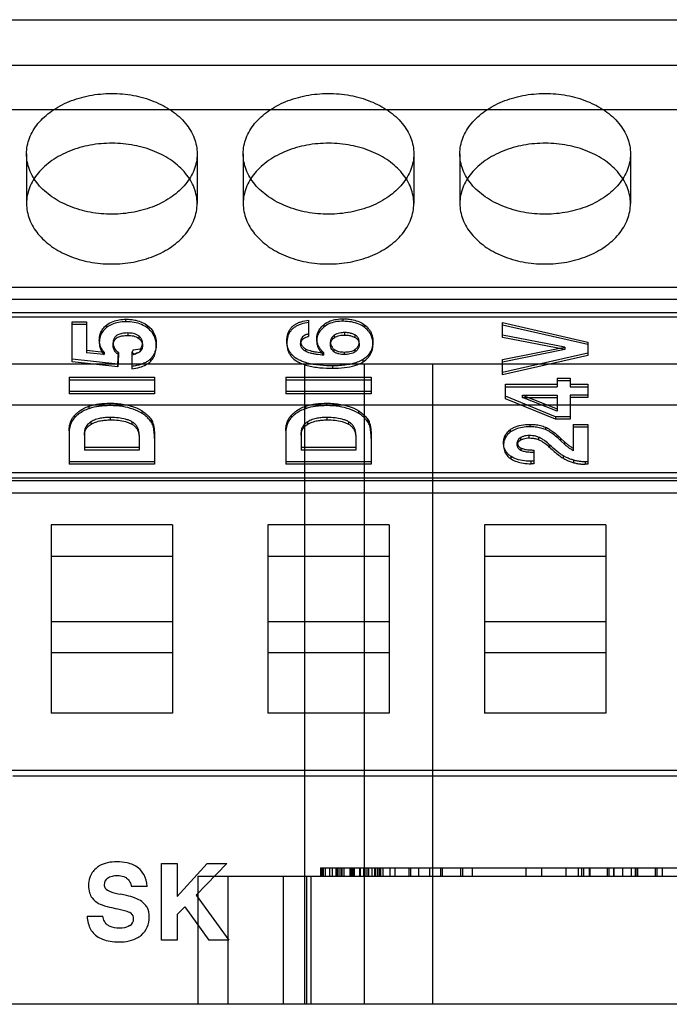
# Model space of a CAD drawing. Header units: millimetres. Extents: x 89 to 262, y 35 to 446.
# Tile 10 of 21: x 167 to 182, y 206 to 229. Entities that reach past the tile are written whole.
import ezdxf

# ---------------------------------------------------------------- set-up
doc = ezdxf.new("R2010")
doc.units = ezdxf.units.MM
doc.header["$LTSCALE"] = 31.513433
doc.layers.get('0').update_dxf_attribs({"linetype": 'CONTINUOUS'})

msp = doc.modelspace()

# ---------------------------------------------------------------- linework, layer by layer
at = {"color": 7, "linetype": 'Continuous'}
for p, q in [((136.313, 229.113), (207.433, 229.113)), ((135.853, 228.046), (208.153, 228.046)), ((115.353, 227.01), (235.353, 227.01)), ((167.333, 225.971), (167.333, 224.804)), ((171.333, 225.971), (171.333, 224.804)), ((172.413, 225.971), (172.413, 224.804)), ((176.413, 225.971), (176.413, 224.804)), ((177.493, 225.971), (177.493, 224.804)), ((181.493, 225.971), (181.493, 224.804)), ((207.433, 222.841), (136.313, 222.841)), ((136.313, 222.565), (207.433, 222.565)), ((136.313, 222.254), (207.433, 222.254)), ((136.313, 222.152), (207.433, 222.152)), ((168.401, 222.033), (168.74, 222.033)), ((168.401, 221.099), (168.401, 222.033)), ((168.401, 221.976), (168.74, 221.976)), ((168.74, 222.033), (168.74, 221.312)), ((169.211, 221.9), (169.211, 221.958)), ((169.665, 222.038), (169.665, 222.096)), ((170.177, 221.884), (170.177, 221.941)), ((173.948, 222.073), (173.948, 221.693)), ((174.303, 221.968), (174.303, 221.91)), ((174.758, 222.047), (174.758, 222.104)), ((175.263, 221.902), (175.263, 221.96)), ((178.493, 222.016), (180.493, 221.56)), ((178.493, 221.665), (178.493, 222.016)), ((180.493, 221.502), (178.493, 221.959)), ((169.708, 221.773), (169.708, 221.716)), ((169.964, 221.704), (169.964, 221.647)), ((174.55, 221.663), (174.55, 221.72)), ((174.791, 221.782), (174.791, 221.725)), ((175.035, 221.669), (175.035, 221.726)), ((179.952, 221.44), (178.493, 221.722)), ((169.04, 221.608), (169.04, 221.551)), ((169.363, 221.482), (169.363, 221.54)), ((170.052, 221.477), (170.052, 221.539)), ((170.375, 221.469), (170.375, 221.526)), ((173.437, 221.586), (173.437, 221.529)), ((173.76, 221.574), (173.76, 221.515)), ((174.136, 221.643), (174.136, 221.578)), ((174.136, 221.578), (174.136, 221.585)), ((174.46, 221.494), (174.459, 221.564)), ((174.459, 221.564), (174.46, 221.554)), ((175.132, 221.496), (175.132, 221.561)), ((175.455, 221.513), (175.455, 221.571)), ((179.952, 221.383), (178.493, 221.665)), ((178.493, 221.149), (179.952, 221.44)), ((179.952, 221.44), (179.952, 221.383)), ((180.493, 221.56), (180.493, 221.246)), ((168.74, 221.369), (169.15, 221.325)), ((169.15, 221.267), (168.74, 221.312)), ((169.15, 221.325), (169.15, 221.267)), ((169.476, 221.04), (169.491, 221.319)), ((169.491, 221.262), (169.476, 220.983)), ((169.491, 221.319), (169.491, 221.262)), ((169.806, 221.313), (169.806, 220.933)), ((169.836, 221.375), (170.001, 221.399)), ((170.001, 221.399), (170.001, 221.342)), ((173.872, 221.403), (173.872, 221.345)), ((174.303, 221.252), (174.303, 221.309)), ((174.538, 221.393), (174.538, 221.335)), ((174.784, 221.327), (174.784, 221.27)), ((175.042, 221.334), (175.042, 221.391)), ((179.952, 221.383), (178.493, 221.092)), ((180.493, 221.304), (178.493, 220.847)), ((180.493, 221.246), (178.493, 220.79)), ((184.377, 221.046), (141.329, 221.046)), ((169.476, 221.04), (168.401, 221.157)), ((169.476, 220.983), (168.401, 221.099)), ((169.476, 220.983), (169.476, 221.04)), ((170.246, 221.114), (170.246, 221.171)), ((173.853, 221.046), (173.853, 206.046)), ((174.511, 220.947), (174.511, 221.004)), ((175.223, 221.096), (175.223, 221.153)), ((175.253, 221.046), (175.253, 206.046)), ((176.853, 221.046), (176.853, 206.046)), ((178.493, 220.79), (178.493, 221.149)), ((168.333, 220.735), (170.333, 220.735)), ((168.333, 220.735), (168.333, 220.344)), ((168.333, 220.678), (170.333, 220.678)), ((170.333, 220.735), (170.333, 220.344)), ((173.413, 220.735), (175.413, 220.735)), ((173.413, 220.735), (173.413, 220.344)), ((173.413, 220.678), (175.413, 220.678)), ((175.413, 220.735), (175.413, 220.344)), ((178.561, 220.572), (179.772, 220.572)), ((178.561, 220.233), (178.561, 220.572)), ((178.561, 220.515), (179.772, 220.515)), ((179.772, 220.716), (180.076, 220.716)), ((179.772, 220.716), (179.772, 220.515)), ((179.772, 220.659), (180.076, 220.659)), ((180.076, 220.716), (180.076, 220.515)), ((180.076, 220.572), (180.493, 220.572)), ((180.076, 220.515), (180.493, 220.515)), ((180.493, 220.572), (180.493, 220.259)), ((170.333, 220.402), (168.333, 220.402)), ((170.333, 220.344), (168.333, 220.344)), ((175.413, 220.402), (173.413, 220.402)), ((175.413, 220.344), (173.413, 220.344)), ((179.732, 219.809), (178.561, 220.29)), ((178.958, 220.317), (179.772, 220.317)), ((178.958, 220.317), (179.772, 220)), ((178.958, 220.259), (178.958, 220.317)), ((179.772, 220.317), (179.772, 219.943)), ((180.493, 220.317), (180.076, 220.317)), ((180.076, 220.317), (180.076, 219.752)), ((235.353, 220.082), (115.353, 220.082)), ((168.797, 220.056), (168.797, 219.999)), ((169.293, 220.071), (169.293, 220.128)), ((173.877, 220.056), (173.877, 219.999)), ((174.373, 220.071), (174.373, 220.128)), ((179.732, 219.752), (178.561, 220.233)), ((178.958, 220.259), (179.772, 220.259)), ((179.772, 219.943), (178.958, 220.259)), ((180.493, 220.259), (180.076, 220.259)), ((168.463, 219.792), (168.463, 219.849)), ((170.041, 219.89), (170.041, 219.948)), ((173.543, 219.792), (173.543, 219.849)), ((175.121, 219.89), (175.121, 219.948)), ((168.85, 219.638), (168.85, 219.695)), ((169.3, 219.737), (169.3, 219.794)), ((169.801, 219.695), (169.801, 219.638)), ((170.255, 219.749), (170.255, 219.691)), ((173.93, 219.638), (173.93, 219.695)), ((174.38, 219.737), (174.38, 219.794)), ((174.881, 219.695), (174.881, 219.638)), ((175.335, 219.749), (175.335, 219.691)), ((179.138, 219.576), (179.138, 219.633)), ((180.076, 219.809), (179.732, 219.809)), ((179.732, 219.809), (179.732, 219.752)), ((180.076, 219.752), (179.732, 219.752)), ((180.153, 219.63), (180.493, 219.63)), ((180.153, 219.63), (180.153, 219.016)), ((180.493, 219.63), (180.493, 218.697)), ((168.333, 219.482), (168.333, 218.697)), ((168.691, 219.443), (168.691, 219.031)), ((169.974, 219.379), (169.974, 219.031)), ((173.413, 219.482), (173.413, 218.697)), ((173.771, 219.443), (173.771, 219.031)), ((175.054, 219.379), (175.054, 219.031)), ((178.682, 219.455), (178.682, 219.512)), ((179.121, 219.314), (179.121, 219.371)), ((179.5, 219.566), (179.5, 219.509)), ((180.153, 219.573), (180.493, 219.573)), ((170.333, 219.358), (170.333, 218.697)), ((175.413, 219.358), (175.413, 218.697)), ((178.517, 219.197), (178.517, 219.14)), ((178.84, 219.144), (178.84, 219.206)), ((178.919, 219.268), (178.919, 219.326)), ((179.347, 219.271), (179.347, 219.328)), ((179.603, 219.089), (179.603, 219.147)), ((179.855, 219.312), (179.955, 219.217)), ((179.855, 219.312), (179.855, 219.255)), ((179.855, 219.255), (179.955, 219.16)), ((179.955, 219.16), (179.955, 219.217)), ((169.974, 219.088), (168.691, 219.088)), ((169.974, 219.031), (168.691, 219.031)), ((175.054, 219.088), (173.771, 219.088)), ((175.054, 219.031), (173.771, 219.031)), ((178.926, 219.079), (178.926, 219.021)), ((179.229, 219.03), (179.229, 218.711)), ((170.333, 218.754), (168.333, 218.754)), ((170.333, 218.697), (168.333, 218.697)), ((175.413, 218.754), (173.413, 218.754)), ((175.413, 218.697), (173.413, 218.697)), ((178.698, 218.822), (178.698, 218.879)), ((179.229, 218.768), (179.161, 218.767)), ((179.161, 218.71), (179.161, 218.767)), ((179.229, 218.711), (179.161, 218.71)), ((179.913, 218.898), (179.913, 218.841)), ((180.167, 218.735), (180.167, 218.792)), ((180.493, 218.754), (180.429, 218.754)), ((180.429, 218.754), (180.429, 218.697)), ((180.493, 218.697), (180.429, 218.697)), ((136.313, 218.506), (207.433, 218.506)), ((136.313, 218.383), (207.433, 218.383)), ((207.433, 218.313), (136.313, 218.313)), ((136.313, 218.03), (207.433, 218.03)), ((170.758, 217.28), (167.908, 217.28)), ((167.908, 217.28), (167.908, 212.868)), ((170.758, 217.28), (170.758, 212.868)), ((175.838, 217.28), (172.988, 217.28)), ((172.988, 217.28), (172.988, 212.868)), ((175.838, 217.28), (175.838, 212.868)), ((180.918, 217.28), (178.068, 217.28)), ((178.068, 217.28), (178.068, 212.868)), ((180.918, 217.28), (180.918, 212.868)), ((167.908, 216.545), (170.758, 216.545)), ((172.988, 216.545), (175.838, 216.545)), ((178.068, 216.545), (180.918, 216.545)), ((167.908, 215.017), (170.758, 215.017)), ((172.988, 215.017), (175.838, 215.017)), ((178.068, 215.017), (180.918, 215.017)), ((170.758, 214.282), (167.908, 214.282)), ((175.838, 214.282), (172.988, 214.282)), ((180.918, 214.282), (178.068, 214.282)), ((170.758, 212.868), (167.908, 212.868)), ((175.838, 212.868), (172.988, 212.868)), ((180.918, 212.868), (178.068, 212.868)), ((207.433, 211.524), (136.313, 211.524)), ((195.693, 211.387), (167.012, 211.387)), ((170.495, 209.346), (170.862, 209.346)), ((170.495, 207.546), (170.495, 209.346)), ((170.862, 209.346), (170.862, 208.574)), ((171.566, 209.346), (170.862, 208.574)), ((172.033, 209.346), (171.31, 208.603)), ((171.566, 209.346), (172.033, 209.346)), ((174.228, 209.246), (188.864, 209.246)), ((174.228, 209.246), (174.228, 209.046)), ((174.261, 209.046), (174.261, 209.246)), ((174.286, 209.246), (174.286, 209.046)), ((174.344, 209.046), (174.344, 209.246)), ((174.438, 209.246), (174.438, 209.046)), ((174.499, 209.246), (174.499, 209.046)), ((174.591, 209.246), (174.591, 209.046)), ((174.594, 209.046), (174.594, 209.246)), ((174.627, 209.046), (174.627, 209.246)), ((174.653, 209.246), (174.653, 209.046)), ((174.704, 209.246), (174.704, 209.046)), ((174.727, 209.246), (174.727, 209.046)), ((174.771, 209.246), (174.771, 209.046)), ((174.918, 209.046), (174.918, 209.246)), ((174.929, 209.246), (174.929, 209.046)), ((174.939, 209.246), (174.939, 209.046)), ((174.971, 209.246), (174.971, 209.046)), ((174.988, 209.246), (174.988, 209.046)), ((175.019, 209.046), (175.019, 209.246)), ((175.138, 209.246), (175.138, 209.046)), ((175.156, 209.246), (175.156, 209.046)), ((175.231, 209.246), (175.231, 209.046)), ((175.26, 209.246), (175.26, 209.046)), ((175.269, 209.046), (175.269, 209.246)), ((175.318, 209.046), (175.318, 209.246)), ((175.353, 209.246), (175.353, 209.046)), ((175.432, 209.246), (175.432, 209.046)), ((175.5, 209.046), (175.5, 209.246)), ((175.512, 209.246), (175.512, 209.046)), ((175.566, 209.046), (175.566, 209.246)), ((175.605, 209.046), (175.605, 209.246)), ((175.636, 209.246), (175.636, 209.046)), ((175.684, 209.246), (175.684, 209.046)), ((175.853, 209.246), (175.853, 209.046)), ((175.97, 209.246), (175.97, 209.046)), ((176.293, 209.246), (176.293, 209.046)), ((176.337, 209.246), (176.337, 209.046)), ((176.52, 209.246), (176.52, 209.046)), ((176.785, 209.246), (176.785, 209.046)), ((177.041, 209.246), (177.041, 209.046)), ((177.08, 209.246), (177.08, 209.046)), ((177.508, 209.246), (177.508, 209.046)), ((177.554, 209.246), (177.554, 209.046)), ((177.778, 209.246), (177.778, 209.046)), ((179.041, 209.246), (179.041, 209.046)), ((179.407, 209.246), (179.407, 209.046)), ((179.978, 209.246), (179.978, 209.046)), ((180.265, 209.246), (180.265, 209.046)), ((180.347, 209.246), (180.347, 209.046)), ((180.389, 209.246), (180.389, 209.046)), ((180.521, 209.246), (180.521, 209.046)), ((180.543, 209.246), (180.543, 209.046)), ((180.948, 209.246), (180.948, 209.046)), ((180.984, 209.246), (180.984, 209.046)), ((181.095, 209.246), (181.095, 209.046)), ((181.103, 209.246), (181.103, 209.046)), ((181.308, 209.246), (181.308, 209.046)), ((181.513, 209.246), (181.513, 209.046)), ((181.603, 209.246), (181.603, 209.046)), ((181.639, 209.246), (181.639, 209.046)), ((181.655, 209.246), (181.655, 209.046)), ((182.07, 209.246), (182.07, 209.046)), ((182.109, 209.246), (182.109, 209.046)), ((182.235, 209.246), (182.235, 209.046)), ((171.353, 209.046), (191.353, 209.046)), ((171.353, 209.046), (171.353, 206.046)), ((172.053, 209.046), (172.053, 206.046)), ((173.353, 209.046), (173.353, 206.046)), ((173.9, 209.046), (173.9, 206.046)), ((173.997, 209.046), (173.997, 206.046)), ((170.161, 208.804), (169.794, 208.804)), ((171.31, 208.603), (172.079, 207.546)), ((171.045, 208.33), (170.862, 208.151)), ((171.045, 208.33), (171.605, 207.546)), ((168.753, 208.108), (169.119, 208.108)), ((169.663, 208.229), (169.443, 208.283)), ((170.862, 208.151), (170.862, 207.546)), ((170.862, 207.546), (170.495, 207.546)), ((172.079, 207.546), (171.605, 207.546)), ((242.148, 206.046), (132.971, 206.046))]:
    msp.add_line(p, q, dxfattribs=at)
for centre, radius, start, end in [((169.583, 208.791), 0.582, 29.3672, 50.0465), ((169.343, 208.846), 0.191, 126.6388, 179.4942), ((169.349, 208.827), 0.563, 179.8583, 197.347), ((169.278, 208.843), 0.125, 177.7324, 217.2627), ((169.368, 208.925), 0.247, 219.7081, 253.1716), ((169.22, 208.785), 0.428, 197.1042, 215.037), ((169.23, 208.811), 0.451, 216.973, 242.7803), ((169.942, 210.726), 2.138, 252.4206, 259.2814), ((169.799, 208.113), 0.415, 37.0112, 55.0523), ((169.588, 207.877), 0.359, 56.7099, 77.9279), ((169.69, 208.058), 0.153, 356.5302, 51.713), ((169.678, 208.071), 0.532, 310.7537, 1.615), ((169.659, 208.045), 0.184, 301.8214, 1.0742), ((169.335, 208.128), 0.599, 219.0307, 248.5504)]:
    msp.add_arc(centre, radius, start, end, dxfattribs=at)
for points, knots in [([(167.333, 225.971), (167.333, 226.095), (167.383, 226.354), (167.594, 226.702), (167.919, 226.993), (168.334, 227.214), (168.813, 227.352), (169.325, 227.4), (169.837, 227.355), (170.318, 227.219), (170.738, 226.999), (171.068, 226.706), (171.282, 226.356), (171.333, 226.095), (171.333, 225.971)], [0, 0, 0, 0, 0.069294, 0.142826, 0.222937, 0.309695, 0.402588, 0.49855, 0.594484, 0.687565, 0.775102, 0.85617, 0.930449, 1, 1, 1, 1]), ([(172.413, 225.971), (172.413, 226.095), (172.463, 226.354), (172.674, 226.702), (172.999, 226.993), (173.414, 227.214), (173.893, 227.352), (174.405, 227.4), (174.917, 227.355), (175.398, 227.219), (175.818, 226.999), (176.148, 226.706), (176.362, 226.356), (176.413, 226.095), (176.413, 225.971)], [0, 0, 0, 0, 0.069294, 0.142826, 0.222937, 0.309695, 0.402588, 0.49855, 0.594484, 0.687565, 0.775102, 0.85617, 0.930449, 1, 1, 1, 1]), ([(177.493, 225.971), (177.493, 226.095), (177.543, 226.354), (177.754, 226.702), (178.079, 226.993), (178.494, 227.214), (178.973, 227.352), (179.485, 227.4), (179.997, 227.355), (180.478, 227.219), (180.898, 226.999), (181.228, 226.706), (181.442, 226.356), (181.493, 226.095), (181.493, 225.971)], [0, 0, 0, 0, 0.069294, 0.142826, 0.222937, 0.309695, 0.402588, 0.49855, 0.594484, 0.687565, 0.775102, 0.85617, 0.930449, 1, 1, 1, 1]), ([(171.333, 224.804), (171.333, 224.928), (171.283, 225.187), (171.072, 225.535), (170.746, 225.827), (170.331, 226.047), (169.853, 226.186), (169.341, 226.234), (168.828, 226.189), (168.347, 226.053), (167.928, 225.833), (167.597, 225.54), (167.383, 225.189), (167.333, 224.929), (167.333, 224.804)], [0, 0, 0, 0, 0.069294, 0.142826, 0.222937, 0.309695, 0.402588, 0.49855, 0.594484, 0.687565, 0.775102, 0.85617, 0.930449, 1, 1, 1, 1]), ([(176.413, 224.804), (176.413, 224.928), (176.363, 225.187), (176.152, 225.535), (175.826, 225.827), (175.411, 226.047), (174.933, 226.186), (174.421, 226.234), (173.908, 226.189), (173.427, 226.053), (173.008, 225.833), (172.677, 225.54), (172.463, 225.189), (172.413, 224.929), (172.413, 224.804)], [0, 0, 0, 0, 0.069294, 0.142826, 0.222937, 0.309695, 0.402588, 0.49855, 0.594484, 0.687565, 0.775102, 0.85617, 0.930449, 1, 1, 1, 1]), ([(181.493, 224.804), (181.493, 224.928), (181.443, 225.187), (181.232, 225.535), (180.906, 225.827), (180.491, 226.047), (180.013, 226.186), (179.501, 226.234), (178.988, 226.189), (178.507, 226.053), (178.088, 225.833), (177.757, 225.54), (177.543, 225.189), (177.493, 224.929), (177.493, 224.804)], [0, 0, 0, 0, 0.069294, 0.142826, 0.222937, 0.309695, 0.402588, 0.49855, 0.594484, 0.687565, 0.775102, 0.85617, 0.930449, 1, 1, 1, 1]), ([(171.333, 225.971), (171.333, 225.846), (171.283, 225.588), (171.072, 225.24), (170.746, 224.948), (170.331, 224.727), (169.853, 224.589), (169.341, 224.541), (168.828, 224.586), (168.347, 224.722), (167.928, 224.942), (167.597, 225.235), (167.383, 225.585), (167.333, 225.846), (167.333, 225.971)], [0, 0, 0, 0, 0.069294, 0.142826, 0.222937, 0.309695, 0.402588, 0.49855, 0.594484, 0.687565, 0.775102, 0.85617, 0.930449, 1, 1, 1, 1]), ([(176.413, 225.971), (176.413, 225.846), (176.363, 225.588), (176.152, 225.24), (175.826, 224.948), (175.411, 224.727), (174.933, 224.589), (174.421, 224.541), (173.908, 224.586), (173.427, 224.722), (173.008, 224.942), (172.677, 225.235), (172.463, 225.585), (172.413, 225.846), (172.413, 225.971)], [0, 0, 0, 0, 0.069294, 0.142826, 0.222937, 0.309695, 0.402588, 0.49855, 0.594484, 0.687565, 0.775102, 0.85617, 0.930449, 1, 1, 1, 1]), ([(181.493, 225.971), (181.493, 225.846), (181.443, 225.588), (181.232, 225.24), (180.906, 224.948), (180.491, 224.727), (180.013, 224.589), (179.501, 224.541), (178.988, 224.586), (178.507, 224.722), (178.088, 224.942), (177.757, 225.235), (177.543, 225.585), (177.493, 225.846), (177.493, 225.971)], [0, 0, 0, 0, 0.069294, 0.142826, 0.222937, 0.309695, 0.402588, 0.49855, 0.594484, 0.687565, 0.775102, 0.85617, 0.930449, 1, 1, 1, 1]), ([(167.333, 224.804), (167.333, 224.679), (167.383, 224.421), (167.594, 224.073), (167.919, 223.781), (168.334, 223.56), (168.813, 223.422), (169.325, 223.374), (169.837, 223.419), (170.318, 223.555), (170.738, 223.775), (171.068, 224.068), (171.282, 224.419), (171.333, 224.679), (171.333, 224.804)], [0, 0, 0, 0, 0.069294, 0.142826, 0.222937, 0.309695, 0.402588, 0.49855, 0.594484, 0.687565, 0.775102, 0.85617, 0.930449, 1, 1, 1, 1]), ([(172.413, 224.804), (172.413, 224.679), (172.463, 224.421), (172.674, 224.073), (172.999, 223.781), (173.414, 223.56), (173.893, 223.422), (174.405, 223.374), (174.917, 223.419), (175.398, 223.555), (175.818, 223.775), (176.148, 224.068), (176.362, 224.419), (176.413, 224.679), (176.413, 224.804)], [0, 0, 0, 0, 0.069294, 0.142826, 0.222937, 0.309695, 0.402588, 0.49855, 0.594484, 0.687565, 0.775102, 0.85617, 0.930449, 1, 1, 1, 1]), ([(177.493, 224.804), (177.493, 224.679), (177.543, 224.421), (177.754, 224.073), (178.079, 223.781), (178.494, 223.56), (178.973, 223.422), (179.485, 223.374), (179.997, 223.419), (180.478, 223.555), (180.898, 223.775), (181.228, 224.068), (181.442, 224.419), (181.493, 224.679), (181.493, 224.804)], [0, 0, 0, 0, 0.069294, 0.142826, 0.222937, 0.309695, 0.402588, 0.49855, 0.594484, 0.687565, 0.775102, 0.85617, 0.930449, 1, 1, 1, 1]), ([(169.04, 221.608), (169.04, 221.635), (169.044, 221.689), (169.068, 221.779), (169.121, 221.874), (169.179, 221.932), (169.211, 221.958)], [0, 0, 0, 0, 0.201334, 0.399394, 0.691507, 1, 1, 1, 1]), ([(169.211, 221.9), (169.176, 221.872), (169.113, 221.808), (169.052, 221.686), (169.04, 221.596), (169.04, 221.551)], [0, 0, 0, 0, 0.337186, 0.664077, 1, 1, 1, 1]), ([(169.211, 221.958), (169.258, 221.995), (169.354, 222.049), (169.511, 222.088), (169.613, 222.096), (169.665, 222.096)], [0, 0, 0, 0, 0.368781, 0.67501, 1, 1, 1, 1]), ([(169.665, 222.038), (169.605, 222.038), (169.492, 222.029), (169.337, 221.983), (169.249, 221.93), (169.211, 221.9)], [0, 0, 0, 0, 0.369441, 0.70106, 1, 1, 1, 1]), ([(169.665, 222.096), (169.704, 222.096), (169.782, 222.092), (169.912, 222.071), (170.047, 222.025), (170.137, 221.972), (170.177, 221.941)], [0, 0, 0, 0, 0.218871, 0.430017, 0.720809, 1, 1, 1, 1]), ([(170.177, 221.884), (170.133, 221.918), (170.031, 221.977), (169.856, 222.028), (169.73, 222.038), (169.665, 222.038)], [0, 0, 0, 0, 0.307183, 0.638659, 1, 1, 1, 1]), ([(170.177, 221.941), (170.227, 221.902), (170.304, 221.819), (170.365, 221.67), (170.375, 221.574), (170.375, 221.526)], [0, 0, 0, 0, 0.398149, 0.695671, 1, 1, 1, 1]), ([(173.437, 221.586), (173.437, 221.613), (173.44, 221.666), (173.455, 221.741), (173.481, 221.809), (173.517, 221.87), (173.564, 221.924), (173.622, 221.97), (173.691, 222.009), (173.799, 222.05), (173.887, 222.066), (173.948, 222.073)], [0, 0, 0, 0, 0.102317, 0.201162, 0.290446, 0.379013, 0.468507, 0.560765, 0.661632, 0.768581, 1, 1, 1, 1]), ([(173.948, 222.016), (173.887, 222.009), (173.799, 221.992), (173.691, 221.951), (173.622, 221.913), (173.564, 221.866), (173.517, 221.812), (173.481, 221.752), (173.455, 221.684), (173.44, 221.609), (173.437, 221.556), (173.437, 221.529)], [0, 0, 0, 0, 0.231419, 0.338368, 0.439235, 0.531493, 0.620987, 0.709554, 0.798838, 0.897683, 1, 1, 1, 1]), ([(174.136, 221.635), (174.136, 221.676), (174.148, 221.761), (174.207, 221.876), (174.269, 221.94), (174.303, 221.968)], [0, 0, 0, 0, 0.320882, 0.651884, 1, 1, 1, 1]), ([(174.303, 221.91), (174.269, 221.883), (174.209, 221.821), (174.15, 221.708), (174.136, 221.626), (174.136, 221.585)], [0, 0, 0, 0, 0.347993, 0.67914, 1, 1, 1, 1]), ([(174.303, 221.968), (174.349, 222.005), (174.445, 222.059), (174.603, 222.098), (174.705, 222.104), (174.758, 222.104)], [0, 0, 0, 0, 0.364077, 0.671638, 1, 1, 1, 1]), ([(174.758, 222.047), (174.698, 222.047), (174.584, 222.039), (174.428, 221.993), (174.34, 221.94), (174.303, 221.91)], [0, 0, 0, 0, 0.374419, 0.706082, 1, 1, 1, 1]), ([(174.758, 222.104), (174.798, 222.104), (174.876, 222.101), (175.003, 222.082), (175.136, 222.04), (175.224, 221.989), (175.263, 221.96)], [0, 0, 0, 0, 0.222191, 0.436136, 0.725343, 1, 1, 1, 1]), ([(175.263, 221.902), (175.221, 221.935), (175.121, 221.99), (174.948, 222.038), (174.824, 222.047), (174.758, 222.047)], [0, 0, 0, 0, 0.300887, 0.633087, 1, 1, 1, 1]), ([(175.263, 221.96), (175.288, 221.941), (175.333, 221.901), (175.384, 221.836), (175.418, 221.77), (175.447, 221.684), (175.455, 221.616), (175.455, 221.571)], [0, 0, 0, 0, 0.204394, 0.400356, 0.549106, 0.697427, 1, 1, 1, 1]), ([(175.455, 221.513), (175.455, 221.565), (175.442, 221.667), (175.374, 221.803), (175.303, 221.873), (175.263, 221.902)], [0, 0, 0, 0, 0.345456, 0.672101, 1, 1, 1, 1]), ([(169.708, 221.773), (169.684, 221.773), (169.638, 221.771), (169.575, 221.763), (169.522, 221.75), (169.467, 221.728), (169.423, 221.698), (169.393, 221.659), (169.376, 221.624), (169.366, 221.584), (169.363, 221.555), (169.363, 221.541)], [0, 0, 0, 0, 0.151348, 0.293962, 0.403332, 0.503294, 0.663745, 0.739265, 0.815506, 0.905349, 1, 1, 1, 1]), ([(169.363, 221.483), (169.363, 221.498), (169.366, 221.527), (169.376, 221.567), (169.393, 221.601), (169.423, 221.64), (169.467, 221.671), (169.522, 221.692), (169.575, 221.706), (169.638, 221.714), (169.684, 221.716), (169.708, 221.716)], [0, 0, 0, 0, 0.094651, 0.184494, 0.260735, 0.336255, 0.496706, 0.596668, 0.706038, 0.848652, 1, 1, 1, 1]), ([(169.964, 221.704), (169.927, 221.732), (169.863, 221.758), (169.774, 221.771), (169.731, 221.773), (169.708, 221.773)], [0, 0, 0, 0, 0.512987, 0.748768, 1, 1, 1, 1]), ([(169.708, 221.716), (169.731, 221.716), (169.774, 221.714), (169.863, 221.701), (169.927, 221.675), (169.964, 221.647)], [0, 0, 0, 0, 0.251232, 0.487013, 1, 1, 1, 1]), ([(170.052, 221.534), (170.052, 221.555), (170.046, 221.599), (170.015, 221.658), (169.982, 221.69), (169.964, 221.704)], [0, 0, 0, 0, 0.320233, 0.651114, 1, 1, 1, 1]), ([(170.375, 221.469), (170.375, 221.524), (170.362, 221.632), (170.292, 221.778), (170.217, 221.852), (170.177, 221.884)], [0, 0, 0, 0, 0.348137, 0.675069, 1, 1, 1, 1]), ([(173.948, 221.751), (173.923, 221.745), (173.88, 221.731), (173.825, 221.702), (173.787, 221.666), (173.765, 221.622), (173.76, 221.59), (173.76, 221.574)], [0, 0, 0, 0, 0.2769, 0.481169, 0.661675, 0.829122, 1, 1, 1, 1]), ([(173.76, 221.517), (173.76, 221.532), (173.765, 221.564), (173.787, 221.608), (173.825, 221.644), (173.88, 221.674), (173.923, 221.687), (173.948, 221.693)], [0, 0, 0, 0, 0.170878, 0.338325, 0.518831, 0.7231, 1, 1, 1, 1]), ([(174.55, 221.72), (174.531, 221.708), (174.499, 221.679), (174.467, 221.625), (174.459, 221.584), (174.459, 221.564)], [0, 0, 0, 0, 0.35027, 0.681272, 1, 1, 1, 1]), ([(174.791, 221.782), (174.77, 221.782), (174.731, 221.78), (174.648, 221.768), (174.586, 221.745), (174.55, 221.72)], [0, 0, 0, 0, 0.243848, 0.474422, 1, 1, 1, 1]), ([(174.55, 221.663), (174.586, 221.688), (174.648, 221.711), (174.731, 221.723), (174.77, 221.725), (174.791, 221.725)], [0, 0, 0, 0, 0.525578, 0.756152, 1, 1, 1, 1]), ([(175.035, 221.726), (175.011, 221.739), (174.959, 221.761), (174.876, 221.78), (174.819, 221.783), (174.791, 221.782)], [0, 0, 0, 0, 0.326868, 0.661575, 1, 1, 1, 1]), ([(174.791, 221.725), (174.819, 221.725), (174.876, 221.722), (174.959, 221.703), (175.011, 221.682), (175.035, 221.669)], [0, 0, 0, 0, 0.338425, 0.673132, 1, 1, 1, 1]), ([(175.132, 221.561), (175.132, 221.576), (175.129, 221.604), (175.117, 221.643), (175.09, 221.688), (175.058, 221.713), (175.035, 221.726)], [0, 0, 0, 0, 0.225242, 0.418247, 0.60812, 1, 1, 1, 1]), ([(175.035, 221.669), (175.058, 221.656), (175.09, 221.631), (175.117, 221.586), (175.129, 221.547), (175.132, 221.518), (175.132, 221.503)], [0, 0, 0, 0, 0.39188, 0.581753, 0.774758, 1, 1, 1, 1]), ([(169.15, 221.325), (169.127, 221.352), (169.087, 221.41), (169.049, 221.507), (169.04, 221.575), (169.04, 221.608)], [0, 0, 0, 0, 0.342869, 0.674614, 1, 1, 1, 1]), ([(169.04, 221.551), (169.04, 221.517), (169.049, 221.449), (169.087, 221.352), (169.127, 221.294), (169.15, 221.267)], [0, 0, 0, 0, 0.325386, 0.657131, 1, 1, 1, 1]), ([(169.363, 221.54), (169.363, 221.512), (169.374, 221.454), (169.42, 221.377), (169.465, 221.336), (169.491, 221.319)], [0, 0, 0, 0, 0.31943, 0.650038, 1, 1, 1, 1]), ([(169.491, 221.262), (169.465, 221.279), (169.42, 221.319), (169.374, 221.397), (169.363, 221.454), (169.363, 221.483)], [0, 0, 0, 0, 0.349965, 0.680575, 1, 1, 1, 1]), ([(169.964, 221.647), (169.982, 221.633), (170.015, 221.601), (170.046, 221.541), (170.052, 221.498), (170.052, 221.477)], [0, 0, 0, 0, 0.348886, 0.679767, 1, 1, 1, 1]), ([(170.001, 221.399), (170.013, 221.411), (170.044, 221.451), (170.052, 221.502), (170.052, 221.534)], [0, 0, 0, 0, 0.353904, 1, 1, 1, 1]), ([(170.052, 221.477), (170.052, 221.445), (170.044, 221.394), (170.013, 221.354), (170.001, 221.342)], [0, 0, 0, 0, 0.646096, 1, 1, 1, 1]), ([(170.375, 221.526), (170.375, 221.498), (170.371, 221.42), (170.344, 221.318), (170.295, 221.229), (170.263, 221.19), (170.246, 221.171)], [0, 0, 0, 0, 0.21802, 0.609021, 0.802831, 1, 1, 1, 1]), ([(170.246, 221.114), (170.274, 221.143), (170.323, 221.211), (170.367, 221.334), (170.375, 221.423), (170.375, 221.469)], [0, 0, 0, 0, 0.312239, 0.641888, 1, 1, 1, 1]), ([(174.511, 221.004), (174.49, 221.004), (174.362, 221.006), (174.185, 221.016), (173.985, 221.049), (173.859, 221.083), (173.755, 221.124), (173.647, 221.181), (173.555, 221.255), (173.492, 221.348), (173.449, 221.448), (173.437, 221.531), (173.437, 221.586)], [0, 0, 0, 0, 0.046952, 0.280746, 0.389677, 0.492008, 0.565365, 0.63456, 0.761102, 0.82041, 0.879199, 1, 1, 1, 1]), ([(173.437, 221.529), (173.437, 221.474), (173.449, 221.391), (173.492, 221.291), (173.555, 221.198), (173.647, 221.123), (173.755, 221.066), (173.859, 221.026), (173.985, 220.992), (174.185, 220.958), (174.362, 220.948), (174.49, 220.947), (174.511, 220.947)], [0, 0, 0, 0, 0.120801, 0.17959, 0.238898, 0.36544, 0.434635, 0.507992, 0.610323, 0.719254, 0.953048, 1, 1, 1, 1]), ([(173.76, 221.574), (173.76, 221.551), (173.769, 221.505), (173.81, 221.444), (173.85, 221.415), (173.872, 221.403)], [0, 0, 0, 0, 0.316152, 0.647041, 1, 1, 1, 1]), ([(173.872, 221.345), (173.85, 221.357), (173.81, 221.387), (173.77, 221.447), (173.76, 221.493), (173.76, 221.516)], [0, 0, 0, 0, 0.351758, 0.681651, 1, 1, 1, 1]), ([(174.303, 221.309), (174.283, 221.329), (174.244, 221.368), (174.189, 221.442), (174.148, 221.53), (174.136, 221.601), (174.136, 221.635)], [0, 0, 0, 0, 0.22707, 0.441611, 0.72697, 1, 1, 1, 1]), ([(174.136, 221.578), (174.136, 221.54), (174.15, 221.461), (174.209, 221.349), (174.269, 221.284), (174.303, 221.252)], [0, 0, 0, 0, 0.298319, 0.626971, 1, 1, 1, 1]), ([(174.46, 221.5), (174.459, 221.52), (174.465, 221.563), (174.497, 221.62), (174.531, 221.65), (174.55, 221.663)], [0, 0, 0, 0, 0.318767, 0.649453, 1, 1, 1, 1]), ([(174.46, 221.554), (174.459, 221.534), (174.466, 221.493), (174.494, 221.437), (174.522, 221.406), (174.538, 221.393)], [0, 0, 0, 0, 0.3319, 0.658018, 1, 1, 1, 1]), ([(174.538, 221.335), (174.522, 221.349), (174.492, 221.381), (174.465, 221.438), (174.459, 221.48), (174.46, 221.5)], [0, 0, 0, 0, 0.347487, 0.678475, 1, 1, 1, 1]), ([(175.044, 221.392), (175.063, 221.405), (175.095, 221.438), (175.127, 221.497), (175.133, 221.54), (175.132, 221.561)], [0, 0, 0, 0, 0.35416, 0.682469, 1, 1, 1, 1]), ([(175.132, 221.503), (175.133, 221.482), (175.127, 221.439), (175.095, 221.38), (175.063, 221.348), (175.044, 221.334)], [0, 0, 0, 0, 0.317534, 0.645847, 1, 1, 1, 1]), ([(175.455, 221.571), (175.455, 221.537), (175.449, 221.47), (175.424, 221.383), (175.386, 221.311), (175.325, 221.231), (175.266, 221.181), (175.223, 221.153)], [0, 0, 0, 0, 0.202053, 0.399656, 0.54353, 0.690265, 1, 1, 1, 1]), ([(175.223, 221.096), (175.27, 221.127), (175.356, 221.199), (175.44, 221.347), (175.455, 221.458), (175.455, 221.513)], [0, 0, 0, 0, 0.340787, 0.665784, 1, 1, 1, 1]), ([(169.806, 221.313), (169.81, 221.319), (169.817, 221.333), (169.826, 221.354), (169.833, 221.368), (169.836, 221.375)], [0, 0, 0, 0, 0.338604, 0.672121, 1, 1, 1, 1]), ([(170.001, 221.342), (169.989, 221.331), (169.96, 221.312), (169.896, 221.281), (169.842, 221.265), (169.806, 221.255)], [0, 0, 0, 0, 0.215949, 0.481439, 1, 1, 1, 1]), ([(169.858, 221.28), (169.852, 221.284), (169.841, 221.29), (169.823, 221.301), (169.812, 221.309), (169.806, 221.313)], [0, 0, 0, 0, 0.327724, 0.660856, 1, 1, 1, 1]), ([(170.001, 221.342), (169.989, 221.332), (169.961, 221.316), (169.913, 221.296), (169.877, 221.285), (169.858, 221.28)], [0, 0, 0, 0, 0.285477, 0.624227, 1, 1, 1, 1]), ([(173.872, 221.403), (173.887, 221.393), (173.923, 221.377), (173.983, 221.358), (174.054, 221.341), (174.161, 221.323), (174.246, 221.314), (174.303, 221.309)], [0, 0, 0, 0, 0.119644, 0.265585, 0.428372, 0.60759, 1, 1, 1, 1]), ([(174.303, 221.252), (174.246, 221.257), (174.161, 221.266), (174.054, 221.284), (173.983, 221.3), (173.923, 221.32), (173.887, 221.336), (173.872, 221.345)], [0, 0, 0, 0, 0.39241, 0.571628, 0.734415, 0.880356, 1, 1, 1, 1]), ([(174.538, 221.393), (174.554, 221.38), (174.592, 221.357), (174.653, 221.338), (174.719, 221.329), (174.762, 221.327), (174.784, 221.327)], [0, 0, 0, 0, 0.23368, 0.501852, 0.742312, 1, 1, 1, 1]), ([(174.784, 221.27), (174.762, 221.27), (174.719, 221.271), (174.653, 221.28), (174.592, 221.3), (174.554, 221.322), (174.538, 221.335)], [0, 0, 0, 0, 0.257688, 0.498148, 0.76632, 1, 1, 1, 1]), ([(174.784, 221.327), (174.807, 221.327), (174.851, 221.329), (174.94, 221.341), (175.005, 221.364), (175.042, 221.391)], [0, 0, 0, 0, 0.252186, 0.488957, 1, 1, 1, 1]), ([(175.042, 221.334), (175.005, 221.307), (174.94, 221.283), (174.851, 221.271), (174.807, 221.27), (174.784, 221.27)], [0, 0, 0, 0, 0.511043, 0.747814, 1, 1, 1, 1]), ([(170.246, 221.171), (170.228, 221.152), (170.184, 221.116), (170.106, 221.071), (170.015, 221.035), (169.913, 221.008), (169.842, 220.995), (169.806, 220.99)], [0, 0, 0, 0, 0.161651, 0.350709, 0.554146, 0.771339, 1, 1, 1, 1]), ([(169.806, 220.933), (169.867, 220.942), (169.981, 220.964), (170.132, 221.022), (170.214, 221.081), (170.246, 221.114)], [0, 0, 0, 0, 0.383118, 0.717386, 1, 1, 1, 1]), ([(175.223, 221.153), (175.19, 221.132), (175.114, 221.093), (174.984, 221.051), (174.836, 221.023), (174.677, 221.007), (174.567, 221.004), (174.511, 221.004)], [0, 0, 0, 0, 0.157774, 0.34823, 0.553383, 0.771619, 1, 1, 1, 1]), ([(174.511, 220.947), (174.604, 220.947), (174.78, 220.955), (175.022, 220.999), (175.164, 221.058), (175.223, 221.096)], [0, 0, 0, 0, 0.380155, 0.716204, 1, 1, 1, 1]), ([(168.463, 219.849), (168.492, 219.88), (168.558, 219.938), (168.671, 220.007), (168.754, 220.042), (168.797, 220.056)], [0, 0, 0, 0, 0.322943, 0.656736, 1, 1, 1, 1]), ([(168.797, 220.056), (168.873, 220.083), (169.038, 220.119), (169.206, 220.128), (169.293, 220.128)], [0, 0, 0, 0, 0.479988, 1, 1, 1, 1]), ([(169.293, 220.071), (169.206, 220.071), (169.038, 220.061), (168.873, 220.025), (168.797, 219.999)], [0, 0, 0, 0, 0.520012, 1, 1, 1, 1]), ([(169.293, 220.128), (169.352, 220.128), (169.609, 220.119), (169.872, 220.053), (170.041, 219.948)], [0, 0, 0, 0, 0.228423, 1, 1, 1, 1]), ([(170.041, 219.89), (169.976, 219.931), (169.828, 219.999), (169.574, 220.059), (169.39, 220.071), (169.293, 220.071)], [0, 0, 0, 0, 0.29253, 0.625773, 1, 1, 1, 1]), ([(173.543, 219.849), (173.572, 219.88), (173.638, 219.938), (173.751, 220.007), (173.834, 220.042), (173.877, 220.056)], [0, 0, 0, 0, 0.322943, 0.656736, 1, 1, 1, 1]), ([(173.877, 220.056), (173.953, 220.083), (174.118, 220.119), (174.286, 220.128), (174.373, 220.128)], [0, 0, 0, 0, 0.479988, 1, 1, 1, 1]), ([(174.373, 220.071), (174.286, 220.071), (174.118, 220.061), (173.953, 220.025), (173.877, 219.999)], [0, 0, 0, 0, 0.520012, 1, 1, 1, 1]), ([(174.373, 220.128), (174.432, 220.128), (174.689, 220.119), (174.952, 220.053), (175.121, 219.948)], [0, 0, 0, 0, 0.228423, 1, 1, 1, 1]), ([(175.121, 219.89), (175.056, 219.931), (174.908, 219.999), (174.654, 220.059), (174.47, 220.071), (174.373, 220.071)], [0, 0, 0, 0, 0.29253, 0.625773, 1, 1, 1, 1]), ([(168.333, 219.482), (168.333, 219.511), (168.337, 219.593), (168.364, 219.699), (168.413, 219.79), (168.445, 219.831), (168.463, 219.849)], [0, 0, 0, 0, 0.223192, 0.614839, 0.80668, 1, 1, 1, 1]), ([(168.797, 219.999), (168.754, 219.985), (168.671, 219.95), (168.558, 219.88), (168.492, 219.823), (168.463, 219.792)], [0, 0, 0, 0, 0.343264, 0.677057, 1, 1, 1, 1]), ([(170.041, 219.948), (170.069, 219.93), (170.124, 219.892), (170.196, 219.825), (170.237, 219.775), (170.255, 219.749)], [0, 0, 0, 0, 0.342455, 0.675779, 1, 1, 1, 1]), ([(170.255, 219.691), (170.237, 219.718), (170.196, 219.768), (170.124, 219.835), (170.069, 219.873), (170.041, 219.89)], [0, 0, 0, 0, 0.324221, 0.657545, 1, 1, 1, 1]), ([(173.413, 219.482), (173.413, 219.511), (173.417, 219.593), (173.444, 219.699), (173.493, 219.79), (173.525, 219.831), (173.543, 219.849)], [0, 0, 0, 0, 0.223192, 0.614839, 0.80668, 1, 1, 1, 1]), ([(173.877, 219.999), (173.834, 219.985), (173.751, 219.95), (173.638, 219.88), (173.572, 219.823), (173.543, 219.792)], [0, 0, 0, 0, 0.343264, 0.677057, 1, 1, 1, 1]), ([(175.121, 219.948), (175.149, 219.93), (175.204, 219.892), (175.276, 219.825), (175.317, 219.775), (175.335, 219.749)], [0, 0, 0, 0, 0.342455, 0.675779, 1, 1, 1, 1]), ([(175.335, 219.691), (175.317, 219.718), (175.276, 219.768), (175.204, 219.835), (175.149, 219.873), (175.121, 219.89)], [0, 0, 0, 0, 0.324221, 0.657545, 1, 1, 1, 1]), ([(168.463, 219.792), (168.434, 219.762), (168.384, 219.692), (168.341, 219.565), (168.333, 219.472), (168.333, 219.424)], [0, 0, 0, 0, 0.309227, 0.639559, 1, 1, 1, 1]), ([(168.85, 219.695), (168.819, 219.677), (168.762, 219.632), (168.705, 219.544), (168.691, 219.476), (168.691, 219.443)], [0, 0, 0, 0, 0.352359, 0.683549, 1, 1, 1, 1]), ([(168.691, 219.381), (168.691, 219.414), (168.703, 219.483), (168.761, 219.574), (168.818, 219.619), (168.85, 219.638)], [0, 0, 0, 0, 0.316941, 0.647748, 1, 1, 1, 1]), ([(169.3, 219.794), (169.26, 219.794), (169.184, 219.792), (169.066, 219.777), (168.953, 219.748), (168.881, 219.715), (168.85, 219.695)], [0, 0, 0, 0, 0.253913, 0.492988, 0.763996, 1, 1, 1, 1]), ([(168.85, 219.638), (168.881, 219.657), (168.953, 219.69), (169.066, 219.72), (169.184, 219.734), (169.26, 219.737), (169.3, 219.737)], [0, 0, 0, 0, 0.236004, 0.507012, 0.746087, 1, 1, 1, 1]), ([(169.801, 219.695), (169.779, 219.708), (169.73, 219.73), (169.626, 219.764), (169.481, 219.789), (169.362, 219.794), (169.3, 219.794)], [0, 0, 0, 0, 0.146684, 0.309177, 0.636023, 1, 1, 1, 1]), ([(169.3, 219.737), (169.362, 219.737), (169.481, 219.732), (169.626, 219.707), (169.73, 219.673), (169.779, 219.65), (169.801, 219.638)], [0, 0, 0, 0, 0.363977, 0.690823, 0.853316, 1, 1, 1, 1]), ([(169.974, 219.379), (169.974, 219.41), (169.969, 219.466), (169.946, 219.542), (169.91, 219.605), (169.861, 219.657), (169.821, 219.684), (169.801, 219.695)], [0, 0, 0, 0, 0.240149, 0.438349, 0.628964, 0.810368, 1, 1, 1, 1]), ([(169.801, 219.638), (169.821, 219.626), (169.861, 219.6), (169.91, 219.548), (169.946, 219.485), (169.969, 219.408), (169.974, 219.352), (169.974, 219.322)], [0, 0, 0, 0, 0.189632, 0.371036, 0.561651, 0.759851, 1, 1, 1, 1]), ([(170.255, 219.749), (170.266, 219.733), (170.287, 219.692), (170.309, 219.622), (170.329, 219.509), (170.333, 219.419), (170.333, 219.358)], [0, 0, 0, 0, 0.146243, 0.337109, 0.544975, 1, 1, 1, 1]), ([(170.333, 219.301), (170.333, 219.329), (170.332, 219.382), (170.326, 219.458), (170.317, 219.527), (170.302, 219.589), (170.283, 219.644), (170.265, 219.677), (170.255, 219.691)], [0, 0, 0, 0, 0.205844, 0.394289, 0.566571, 0.723777, 0.867828, 1, 1, 1, 1]), ([(173.543, 219.792), (173.514, 219.762), (173.464, 219.692), (173.421, 219.565), (173.413, 219.472), (173.413, 219.424)], [0, 0, 0, 0, 0.309227, 0.639559, 1, 1, 1, 1]), ([(173.93, 219.695), (173.899, 219.677), (173.842, 219.632), (173.785, 219.544), (173.771, 219.476), (173.771, 219.443)], [0, 0, 0, 0, 0.352359, 0.683549, 1, 1, 1, 1]), ([(173.771, 219.381), (173.771, 219.414), (173.783, 219.483), (173.841, 219.574), (173.898, 219.619), (173.93, 219.638)], [0, 0, 0, 0, 0.316941, 0.647748, 1, 1, 1, 1]), ([(174.38, 219.794), (174.34, 219.794), (174.264, 219.792), (174.146, 219.777), (174.033, 219.748), (173.961, 219.715), (173.93, 219.695)], [0, 0, 0, 0, 0.253913, 0.492988, 0.763996, 1, 1, 1, 1]), ([(173.93, 219.638), (173.961, 219.657), (174.033, 219.69), (174.146, 219.72), (174.264, 219.734), (174.34, 219.737), (174.38, 219.737)], [0, 0, 0, 0, 0.236004, 0.507012, 0.746087, 1, 1, 1, 1]), ([(174.881, 219.695), (174.859, 219.708), (174.81, 219.73), (174.706, 219.764), (174.561, 219.789), (174.442, 219.794), (174.38, 219.794)], [0, 0, 0, 0, 0.146684, 0.309177, 0.636023, 1, 1, 1, 1]), ([(174.38, 219.737), (174.442, 219.737), (174.561, 219.732), (174.706, 219.707), (174.81, 219.673), (174.859, 219.65), (174.881, 219.638)], [0, 0, 0, 0, 0.363977, 0.690823, 0.853316, 1, 1, 1, 1]), ([(175.054, 219.379), (175.054, 219.41), (175.049, 219.466), (175.026, 219.542), (174.99, 219.605), (174.941, 219.657), (174.901, 219.684), (174.881, 219.695)], [0, 0, 0, 0, 0.240149, 0.438349, 0.628964, 0.810368, 1, 1, 1, 1]), ([(174.881, 219.638), (174.901, 219.626), (174.941, 219.6), (174.99, 219.548), (175.026, 219.485), (175.049, 219.408), (175.054, 219.352), (175.054, 219.322)], [0, 0, 0, 0, 0.189632, 0.371036, 0.561651, 0.759851, 1, 1, 1, 1]), ([(175.335, 219.749), (175.346, 219.733), (175.367, 219.692), (175.389, 219.622), (175.409, 219.509), (175.413, 219.419), (175.413, 219.358)], [0, 0, 0, 0, 0.146243, 0.337109, 0.544975, 1, 1, 1, 1]), ([(175.413, 219.301), (175.413, 219.329), (175.412, 219.382), (175.406, 219.458), (175.397, 219.527), (175.382, 219.589), (175.363, 219.644), (175.345, 219.677), (175.335, 219.691)], [0, 0, 0, 0, 0.205844, 0.394289, 0.566571, 0.723777, 0.867828, 1, 1, 1, 1]), ([(178.682, 219.512), (178.705, 219.529), (178.782, 219.576), (178.937, 219.623), (179.069, 219.633), (179.138, 219.633)], [0, 0, 0, 0, 0.173386, 0.567172, 1, 1, 1, 1]), ([(179.138, 219.633), (179.179, 219.634), (179.262, 219.63), (179.384, 219.607), (179.463, 219.582), (179.5, 219.566)], [0, 0, 0, 0, 0.336721, 0.670967, 1, 1, 1, 1]), ([(178.517, 219.197), (178.517, 219.222), (178.521, 219.271), (178.544, 219.354), (178.596, 219.439), (178.651, 219.49), (178.682, 219.512)], [0, 0, 0, 0, 0.201086, 0.39856, 0.690122, 1, 1, 1, 1]), ([(178.682, 219.455), (178.648, 219.43), (178.588, 219.373), (178.528, 219.263), (178.517, 219.181), (178.517, 219.14)], [0, 0, 0, 0, 0.341157, 0.667189, 1, 1, 1, 1]), ([(179.138, 219.576), (179.078, 219.576), (178.964, 219.568), (178.808, 219.529), (178.719, 219.482), (178.682, 219.455)], [0, 0, 0, 0, 0.377836, 0.711039, 1, 1, 1, 1]), ([(179.121, 219.371), (179.098, 219.372), (179.051, 219.369), (178.982, 219.354), (178.94, 219.336), (178.919, 219.326)], [0, 0, 0, 0, 0.33837, 0.673085, 1, 1, 1, 1]), ([(179.347, 219.328), (179.323, 219.338), (179.275, 219.354), (179.199, 219.368), (179.147, 219.371), (179.121, 219.371)], [0, 0, 0, 0, 0.329252, 0.663388, 1, 1, 1, 1]), ([(179.5, 219.509), (179.463, 219.524), (179.384, 219.55), (179.262, 219.572), (179.179, 219.577), (179.138, 219.576)], [0, 0, 0, 0, 0.329033, 0.663279, 1, 1, 1, 1]), ([(179.5, 219.566), (179.531, 219.553), (179.592, 219.521), (179.714, 219.439), (179.799, 219.365), (179.855, 219.312)], [0, 0, 0, 0, 0.229073, 0.473884, 1, 1, 1, 1]), ([(179.855, 219.255), (179.817, 219.29), (179.742, 219.357), (179.625, 219.445), (179.542, 219.491), (179.5, 219.509)], [0, 0, 0, 0, 0.354061, 0.689659, 1, 1, 1, 1]), ([(178.698, 218.879), (178.675, 218.893), (178.633, 218.925), (178.585, 218.977), (178.552, 219.032), (178.525, 219.102), (178.517, 219.159), (178.517, 219.197)], [0, 0, 0, 0, 0.209882, 0.408677, 0.556285, 0.702489, 1, 1, 1, 1]), ([(178.517, 219.14), (178.517, 219.097), (178.529, 219.012), (178.594, 218.899), (178.661, 218.845), (178.698, 218.822)], [0, 0, 0, 0, 0.335271, 0.659995, 1, 1, 1, 1]), ([(178.919, 219.326), (178.904, 219.317), (178.875, 219.296), (178.846, 219.253), (178.84, 219.22), (178.84, 219.204)], [0, 0, 0, 0, 0.353282, 0.684078, 1, 1, 1, 1]), ([(178.84, 219.146), (178.84, 219.163), (178.847, 219.196), (178.876, 219.239), (178.904, 219.26), (178.919, 219.268)], [0, 0, 0, 0, 0.327, 0.652601, 1, 1, 1, 1]), ([(178.84, 219.204), (178.84, 219.187), (178.847, 219.152), (178.878, 219.108), (178.909, 219.087), (178.926, 219.079)], [0, 0, 0, 0, 0.315437, 0.645049, 1, 1, 1, 1]), ([(178.926, 219.021), (178.909, 219.029), (178.879, 219.05), (178.848, 219.094), (178.84, 219.129), (178.84, 219.146)], [0, 0, 0, 0, 0.348855, 0.674932, 1, 1, 1, 1]), ([(178.919, 219.268), (178.94, 219.279), (178.982, 219.297), (179.051, 219.312), (179.098, 219.314), (179.121, 219.314)], [0, 0, 0, 0, 0.326915, 0.66163, 1, 1, 1, 1]), ([(179.121, 219.314), (179.147, 219.314), (179.199, 219.311), (179.275, 219.296), (179.323, 219.281), (179.347, 219.271)], [0, 0, 0, 0, 0.336612, 0.670748, 1, 1, 1, 1]), ([(179.603, 219.147), (179.565, 219.182), (179.504, 219.235), (179.417, 219.295), (179.37, 219.319), (179.347, 219.328)], [0, 0, 0, 0, 0.498049, 0.767715, 1, 1, 1, 1]), ([(179.347, 219.271), (179.37, 219.262), (179.417, 219.237), (179.504, 219.178), (179.565, 219.125), (179.603, 219.089)], [0, 0, 0, 0, 0.232285, 0.501951, 1, 1, 1, 1]), ([(179.913, 218.898), (179.888, 218.912), (179.838, 218.946), (179.734, 219.028), (179.656, 219.098), (179.603, 219.147)], [0, 0, 0, 0, 0.214174, 0.457278, 1, 1, 1, 1]), ([(179.955, 219.217), (179.974, 219.199), (180.015, 219.163), (180.082, 219.115), (180.129, 219.087), (180.153, 219.074)], [0, 0, 0, 0, 0.327405, 0.660823, 1, 1, 1, 1]), ([(180.153, 219.016), (180.129, 219.029), (180.082, 219.058), (180.015, 219.106), (179.974, 219.141), (179.955, 219.16)], [0, 0, 0, 0, 0.339177, 0.672595, 1, 1, 1, 1]), ([(178.926, 219.079), (178.937, 219.073), (178.964, 219.062), (179.025, 219.045), (179.115, 219.034), (179.189, 219.031), (179.229, 219.03)], [0, 0, 0, 0, 0.127297, 0.278211, 0.616447, 1, 1, 1, 1]), ([(179.229, 218.973), (179.189, 218.973), (179.115, 218.976), (179.025, 218.988), (178.964, 219.004), (178.937, 219.015), (178.926, 219.021)], [0, 0, 0, 0, 0.383553, 0.721789, 0.872703, 1, 1, 1, 1]), ([(179.603, 219.089), (179.638, 219.058), (179.705, 218.996), (179.807, 218.911), (179.877, 218.861), (179.913, 218.841)], [0, 0, 0, 0, 0.352969, 0.691178, 1, 1, 1, 1]), ([(179.161, 218.767), (179.124, 218.767), (178.965, 218.773), (178.802, 218.814), (178.698, 218.879)], [0, 0, 0, 0, 0.22802, 1, 1, 1, 1]), ([(178.698, 218.822), (178.738, 218.797), (178.83, 218.754), (178.987, 218.717), (179.101, 218.71), (179.161, 218.71)], [0, 0, 0, 0, 0.294109, 0.627321, 1, 1, 1, 1]), ([(180.167, 218.792), (180.137, 218.801), (180.078, 218.819), (179.993, 218.854), (179.939, 218.883), (179.913, 218.898)], [0, 0, 0, 0, 0.337921, 0.671515, 1, 1, 1, 1]), ([(179.913, 218.841), (179.939, 218.825), (179.993, 218.797), (180.078, 218.762), (180.137, 218.743), (180.167, 218.735)], [0, 0, 0, 0, 0.328485, 0.662079, 1, 1, 1, 1]), ([(180.429, 218.754), (180.399, 218.755), (180.34, 218.758), (180.252, 218.771), (180.195, 218.784), (180.167, 218.792)], [0, 0, 0, 0, 0.335152, 0.668893, 1, 1, 1, 1]), ([(180.167, 218.735), (180.195, 218.727), (180.252, 218.713), (180.34, 218.701), (180.399, 218.697), (180.429, 218.697)], [0, 0, 0, 0, 0.331107, 0.664848, 1, 1, 1, 1]), ([(168.963, 209.231), (168.894, 209.171), (168.808, 209.047), (168.786, 208.894), (168.786, 208.829)], [0, 0, 0, 0, 0.595245, 1, 1, 1, 1]), ([(169.454, 209.385), (169.3, 209.385), (169.121, 209.35), (168.987, 209.252), (168.963, 209.231)], [0, 0, 0, 0, 0.809824, 1, 1, 1, 1]), ([(169.957, 209.237), (169.884, 209.298), (169.725, 209.368), (169.536, 209.385), (169.454, 209.385)], [0, 0, 0, 0, 0.578388, 1, 1, 1, 1]), ([(169.229, 208.999), (169.259, 209.023), (169.331, 209.055), (169.422, 209.063), (169.464, 209.063)], [0, 0, 0, 0, 0.557513, 1, 1, 1, 1]), ([(169.464, 209.063), (169.518, 209.063), (169.599, 209.052), (169.661, 209.02), (169.681, 209.005)], [0, 0, 0, 0, 0.628628, 1, 1, 1, 1]), ([(169.681, 209.005), (169.712, 208.984), (169.759, 208.925), (169.785, 208.842), (169.794, 208.804)], [0, 0, 0, 0, 0.559539, 1, 1, 1, 1]), ([(170.037, 208.454), (169.949, 208.516), (169.78, 208.575), (169.589, 208.617), (169.544, 208.626)], [0, 0, 0, 0, 0.772409, 1, 1, 1, 1]), ([(169.024, 208.41), (169.069, 208.385), (169.203, 208.341), (169.366, 208.301), (169.443, 208.283)], [0, 0, 0, 0, 0.541691, 1, 1, 1, 1]), ([(170.209, 208.086), (170.209, 208.172), (170.19, 208.271), (170.141, 208.349), (170.13, 208.363)], [0, 0, 0, 0, 0.809413, 1, 1, 1, 1]), ([(168.753, 208.108), (168.763, 207.994), (168.793, 207.863), (168.857, 207.767), (168.869, 207.751)], [0, 0, 0, 0, 0.816876, 1, 1, 1, 1]), ([(169.252, 207.89), (169.215, 207.913), (169.158, 207.975), (169.128, 208.066), (169.119, 208.108)], [0, 0, 0, 0, 0.564012, 1, 1, 1, 1]), ([(169.513, 207.831), (169.43, 207.831), (169.338, 207.846), (169.265, 207.883), (169.252, 207.89)], [0, 0, 0, 0, 0.81793, 1, 1, 1, 1]), ([(169.756, 207.889), (169.71, 207.858), (169.628, 207.834), (169.534, 207.831), (169.513, 207.831)], [0, 0, 0, 0, 0.773191, 1, 1, 1, 1]), ([(169.496, 207.508), (169.663, 207.508), (169.857, 207.544), (170, 207.647), (170.025, 207.668)], [0, 0, 0, 0, 0.811801, 1, 1, 1, 1])]:
    msp.add_open_spline(points, degree=3, knots=knots, dxfattribs=at)
for points in [[(170.161, 208.804), (170.152, 208.908), (170.132, 209.005), (170.091, 209.076)], [(169.116, 207.571), (169.225, 207.526), (169.357, 207.508), (169.496, 207.508)]]:
    msp.add_open_spline(points, degree=3, dxfattribs=at)

doc.saveas('drawing.dxf')
